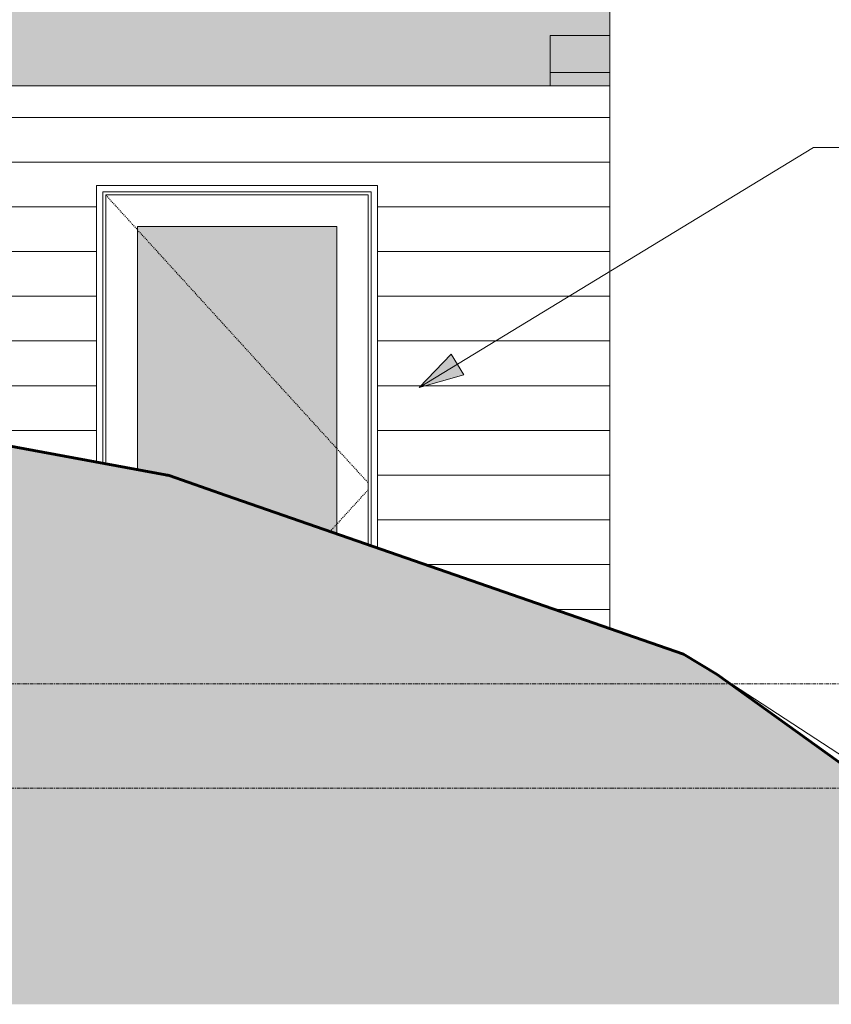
# Model space of a CAD drawing. Header units: inches. Extents: x 1871 to 3215, y -167 to 342.
# Tile 46 of 54: x 2995 to 3104, y -167 to -35. Entities that reach past the tile are written whole.
import ezdxf

# ---------------------------------------------------------------- set-up
doc = ezdxf.new("R2010")
doc.units = ezdxf.units.IN
doc.header["$MEASUREMENT"] = 0
doc.linetypes.add('Dash', pattern=[0.25, 0.125, -0.125])
doc.linetypes.add('Grid Line 1_2_', pattern=[0.875, 0.5, -0.125, 0.125, -0.125])
for name, color, linetype, lineweight in [('A-DOOR', 31, 'Continuous', 18), ('A-DOOR-FRAM', 31, 'Continuous', 9), ('A-FLOR', 192, 'Continuous', 18), ('A-FLOR-LEVL-1', 51, 'Grid Line 1_2_', 9), ('A-GENM-1', 5, 'Continuous', 18), ('A-GENM-HDLN', 13, 'Dash', 9), ('A-WALL-PATT-1', 111, 'Continuous', 9), ('C-TOPO', 7, 'Continuous', 9), ('C-TOPO-1', 7, 'Continuous', 60), ('G-ANNO-TEXT', 231, 'Continuous', 9), ('S-FNDN', 32, 'Continuous', 18)]:
    doc.layers.add(name, color=color, linetype=linetype, lineweight=lineweight)
pattern_1 = [(0, (2642.337, -138), (0, 6), [])]

# ---------------------------------------------------------------- blocks, each defined once
blk = doc.blocks.new('Door-Sierra-French-Full_Glass-Single-InSwing-Standard - 2-1364979-BUILDING ELEVATION - EAST')
at = {"layer": 'A-GENM-1'}
blk.add_hatch(color=256, dxfattribs=at).paths.add_polyline_path([(3037.71, -103.88), (3037.71, -62.62), (3010.96, -62.62), (3010.96, -95.25), (3015.03, -96), (3022.88, -98.73)], flags=0)
at = {"layer": 'A-DOOR'}
for p, q in [((3043.19, -57.15), (3005.49, -57.15)), ((3005.49, -94.23), (3005.49, -57.15)), ((3006.34, -94.39), (3006.34, -58)), ((3006.34, -58), (3042.34, -58)), ((3042.34, -58), (3042.34, -105.48)), ((3043.19, -105.77), (3043.19, -57.15)), ((3010.96, -62.62), (3037.71, -62.62)), ((3010.96, -62.62), (3010.96, -95.25)), ((3037.71, -103.88), (3037.71, -62.62))]:
    blk.add_line(p, q, dxfattribs=at)
at = {"layer": 'A-DOOR-FRAM'}
for p, q in [((3006.74, -94.47), (3006.74, -58.41)), ((3006.74, -58.41), (3041.93, -58.41)), ((3041.93, -58.41), (3041.93, -105.34))]:
    blk.add_line(p, q, dxfattribs=at)
at = {"layer": 'A-GENM-HDLN'}
for p, q in [((3006.74, -58.44), (3041.93, -97.05)), ((3041.93, -97.95), (3036.81, -103.56)), ((3041.93, -97.95), (3036.81, -103.56))]:
    blk.add_line(p, q, dxfattribs=at)

msp = doc.modelspace()

# ---------------------------------------------------------------- hatches: boundary and pattern name
at = {"layer": 'A-FLOR'}
h = msp.add_hatch(color=256, dxfattribs=at)
h.paths.add_polyline_path([(2838.33, -43.75), (2819.36, -30), (2815.86, -30), (2834.83, -43.75), (2837.68, -43.75)], flags=0)
h.paths.add_polyline_path([(2823.27, -43.75), (2826.23, -43.75), (2814.03, -34.91), (2814.03, -37.67), (2822.42, -43.75)], flags=0)
h.paths.add_polyline_path([(2839.61, -43.75), (3074.34, -43.75), (3074.34, -30), (2820.64, -30), (2837.68, -42.35)], flags=0)
h.paths.add_polyline_path([(2826.55, -43.75), (2830.37, -43.75), (2814.03, -31.91), (2814.03, -34.67), (2825.67, -43.11)], flags=0)
h.paths.add_polyline_path([(2780.35, -43.75), (2793.13, -43.75), (2774.17, -30), (2771.53, -30), (2771.53, -37), (2771.85, -37), (2771.86, -36.75), (2772.35, -36.75), (2772.35, -37), (2772.85, -37), (2772.85, -37.25), (2775.1, -37.25), (2775.1, -37.71), (2775.22, -37.71), (2775.22, -37.25), (2780.72, -37.25), (2780.72, -38.19), (2780.35, -38.19)], flags=0)
h.paths.add_polyline_path([(2793.45, -43.75), (2797.27, -43.75), (2778.3, -30), (2774.49, -30), (2791.12, -42.06)], flags=0)
h.paths.add_polyline_path([(2817.96, -43.75), (2814.03, -40.91), (2814.03, -43.67), (2814.14, -43.75), (2816.06, -43.75)], flags=0)
h.paths.add_polyline_path([(2822.1, -43.75), (2814.03, -37.91), (2814.03, -40.67), (2818.28, -43.75), (2820.86, -43.75)], flags=0)
h.paths.add_polyline_path([(2811.66, -43.75), (2811.66, -42.18), (2794.86, -30), (2791.04, -30), (2810, -43.75), (2811.26, -43.75)], flags=0)
h.paths.add_polyline_path([(2809.68, -43.75), (2790.72, -30), (2786.9, -30), (2805.86, -43.75), (2808.85, -43.75)], flags=0)
h.paths.add_polyline_path([(2797.59, -43.75), (2801.41, -43.75), (2782.43, -30), (2778.62, -30), (2796.84, -43.21)], flags=0)
h.paths.add_polyline_path([(2805.54, -43.75), (2786.58, -30), (2782.76, -30), (2801.73, -43.75), (2804.05, -43.75)], flags=0)
h.paths.add_polyline_path([(2830.69, -43.75), (2834.51, -43.75), (2815.54, -30), (2814.03, -30), (2814.03, -31.67), (2830.47, -43.59)], flags=0)
h.paths.add_polyline_path([(2811.66, -41.95), (2811.66, -39.18), (2798.99, -30), (2795.17, -30), (2811.26, -41.66)], flags=0)
h.paths.add_polyline_path([(2811.66, -38.95), (2811.66, -36.18), (2803.13, -30), (2799.31, -30), (2811.26, -38.66)], flags=0)
h.paths.add_polyline_path([(2775.22, -38.19), (2775.22, -37.73), (2775.1, -37.73), (2775.1, -38.19)], flags=0)
h.paths.add_polyline_path([(2811.66, -35.95), (2811.66, -33.18), (2807.27, -30), (2803.45, -30), (2811.26, -35.66)], flags=0)
h.paths.add_polyline_path([(2811.66, -32.95), (2811.66, -30.18), (2811.41, -30), (2807.59, -30), (2811.26, -32.66)], flags=0)
at = {"layer": 'A-WALL-PATT-1'}
h = msp.add_hatch(dxfattribs=at)
h.set_pattern_fill('FP_3', color=256, style=0, pattern_type=2)
h.set_pattern_definition(pattern_1)
h.paths.add_polyline_path([(3074.34, -116.58), (3074.34, -37), (3066.34, -37), (3066.34, -113.8), (3070.54, -115.26)], flags=0)
h = msp.add_hatch(dxfattribs=at)
h.set_pattern_fill('FP_3', color=256, style=0, pattern_type=2)
h.set_pattern_definition(pattern_1)
h.paths.add_polyline_path([(3066.34, -113.8), (3066.34, -43.75), (2839.61, -43.75), (2878.57, -72), (2885.36, -72), (2887.69, -72.38), (3005.49, -94.23), (3005.49, -57.15), (3043.19, -57.15), (3043.19, -105.77), (3050.48, -108.3)], flags=0)
h.paths.add_polyline_path([(2658.47, -103.71), (2695.92, -103.53), (2718.38, -101.07), (2717.46, -88.37), (2718.05, -85.73), (2718.03, -85.38), (2717.73, -85.08), (2716.13, -84.22), (2715.7, -83.84), (2715.48, -83.34), (2716.02, -74.02), (2716.69, -72.17), (2717.74, -70.55), (2718.12, -62.06), (2718.74, -60.2), (2719.89, -58.85), (2721.72, -58.21), (2723.58, -58.67), (2724.74, -59.43), (2725.37, -60.4), (2725.61, -61.49), (2725.36, -67.72), (2725.18, -68.31), (2724.92, -68.54), (2724.04, -68.94), (2723.37, -69.57), (2723.37, -70.2), (2723.66, -70.81), (2725.88, -73.62), (2726.41, -74.86), (2726.73, -75.1), (2727.18, -75.28), (2728.13, -75.55), (2728.48, -75.69), (2728.65, -75.87), (2728.57, -77.15), (2728.24, -80.83), (2728.18, -85.31), (2728.5, -85.73), (2728.89, -86), (2729.24, -86.46), (2729.71, -87.6), (2729.79, -88.15), (2729.75, -88.59), (2729.57, -88.84), (2728.28, -90.27), (2727.8, -92.55), (2728.34, -98.39), (2728.53, -99.53), (2809.97, -82.56), (2818.58, -82.41), (2821.28, -81.99), (2770.35, -45.07), (2770.35, -43.75), (2646.34, -43.75), (2646.34, -102.25), (2656.99, -103.53)], flags=0)
h.paths.add_polyline_path([(2830.35, -80.56), (2839.63, -77.46), (2814.03, -58.91), (2814.03, -66), (2814.35, -66), (2814.36, -65.75), (2814.85, -65.75), (2814.85, -66), (2815.35, -66), (2815.35, -66.25), (2820.72, -66.25), (2820.72, -67.19), (2820.35, -67.19), (2820.35, -73.5), (2825.1, -73.5), (2825.1, -73.96), (2825.22, -73.96), (2825.22, -73.5), (2830.72, -73.5), (2830.72, -74.44), (2830.35, -74.44), (2830.35, -76.52)], flags=0)
h.paths.add_polyline_path([(2839.84, -77.39), (2842.46, -76.51), (2814.03, -55.91), (2814.03, -58.67), (2838.65, -76.52)], flags=0)
h.paths.add_polyline_path([(2842.68, -76.44), (2845.29, -75.57), (2814.03, -52.91), (2814.03, -55.67), (2842.48, -76.3)], flags=0)
h.paths.add_polyline_path([(2845.51, -75.49), (2848.12, -74.62), (2814.03, -49.91), (2814.03, -52.67), (2844.88, -75.04)], flags=0)
h.paths.add_polyline_path([(2848.34, -74.55), (2850.95, -73.67), (2814.03, -46.91), (2814.03, -49.67), (2847.29, -73.78)], flags=0)
h.paths.add_polyline_path([(2825.1, -74.44), (2825.22, -74.44), (2825.22, -73.98), (2825.1, -73.98)], flags=0)
h.paths.add_polyline_path([(2851.17, -73.6), (2853.79, -72.73), (2814.03, -43.91), (2814.03, -46.67), (2849.69, -72.52)], flags=0)
h.paths.add_polyline_path([(2854.01, -72.65), (2854.16, -72.6), (2854.16, -70), (2817.96, -43.75), (2814.14, -43.75), (2853.4, -72.21)], flags=0)
h.paths.add_polyline_path([(2868.9, -72), (2869.34, -72), (2856.53, -62.72), (2856.53, -65.49), (2865.52, -72), (2866.5, -72)], flags=0)
h.paths.add_polyline_path([(2864.1, -72), (2865.2, -72), (2856.53, -65.72), (2856.53, -68.49), (2861.38, -72), (2861.7, -72)], flags=0)
h.paths.add_polyline_path([(2877.29, -72), (2856.53, -56.95), (2856.53, -59.49), (2873.8, -72), (2876.11, -72)], flags=0)
h.paths.add_polyline_path([(2856.53, -72), (2856.92, -72), (2856.53, -71.72)], flags=0)
h.paths.add_polyline_path([(2869.66, -72), (2873.48, -72), (2856.53, -59.72), (2856.53, -62.49), (2868.9, -71.45)], flags=0)
h.paths.add_polyline_path([(2857.24, -72), (2861.06, -72), (2856.53, -68.72), (2856.53, -71.49), (2856.89, -71.75)], flags=0)
h.paths.add_polyline_path([(2854.16, -69.76), (2854.16, -67), (2822.1, -43.75), (2818.28, -43.75), (2852.09, -68.26)], flags=0)
h.paths.add_polyline_path([(2815.22, -67.19), (2815.22, -66.73), (2815.1, -66.73), (2815.1, -67.19)], flags=0)
h.paths.add_polyline_path([(2854.16, -66.76), (2854.16, -64), (2826.23, -43.75), (2822.42, -43.75), (2852.09, -65.26)], flags=0)
h.paths.add_polyline_path([(2815.22, -66.71), (2815.22, -66.25), (2815.1, -66.25), (2815.1, -66.71)], flags=0)
h.paths.add_polyline_path([(2810.85, -66), (2810.86, -65.75), (2811.35, -65.75), (2811.35, -66), (2811.66, -66), (2811.66, -57.18), (2793.13, -43.75), (2780.35, -43.75), (2780.35, -44.5), (2785.1, -44.5), (2785.1, -44.96), (2785.22, -44.96), (2785.22, -44.5), (2790.72, -44.5), (2790.72, -45.44), (2790.35, -45.44), (2790.35, -51.75), (2795.1, -51.75), (2795.1, -52.21), (2795.22, -52.21), (2795.22, -51.75), (2800.72, -51.75), (2800.72, -52.69), (2800.35, -52.69), (2800.35, -59), (2805.1, -59), (2805.1, -59.46), (2805.22, -59.46), (2805.22, -59), (2810.72, -59), (2810.72, -59.94), (2810.35, -59.94), (2810.35, -66)], flags=0)
h.paths.add_polyline_path([(2854.16, -63.76), (2854.16, -61), (2830.37, -43.75), (2826.55, -43.75), (2853.93, -63.6)], flags=0)
h.paths.add_polyline_path([(2854.16, -60.76), (2854.16, -58), (2834.51, -43.75), (2830.69, -43.75), (2852.13, -59.29)], flags=0)
h.paths.add_polyline_path([(2805.22, -59.94), (2805.22, -59.48), (2805.1, -59.48), (2805.1, -59.94)], flags=0)
h.paths.add_polyline_path([(2854.16, -57.76), (2854.16, -56.09), (2855.35, -56.09), (2838.33, -43.75), (2834.83, -43.75), (2852.09, -56.26)], flags=0)
h.paths.add_polyline_path([(2811.66, -56.95), (2811.66, -54.18), (2797.27, -43.75), (2793.45, -43.75), (2811.26, -56.66)], flags=0)
h.paths.add_polyline_path([(2811.66, -53.95), (2811.66, -51.18), (2801.41, -43.75), (2797.59, -43.75), (2811.26, -53.66)], flags=0)
h.paths.add_polyline_path([(2795.22, -52.69), (2795.22, -52.23), (2795.1, -52.23), (2795.1, -52.69)], flags=0)
h.paths.add_polyline_path([(2811.66, -50.95), (2811.66, -48.18), (2805.54, -43.75), (2801.73, -43.75), (2811.28, -50.68)], flags=0)
h.paths.add_polyline_path([(2811.66, -47.95), (2811.66, -45.18), (2809.68, -43.75), (2805.86, -43.75), (2811.26, -47.66)], flags=0)
h.paths.add_polyline_path([(2785.1, -45.44), (2785.22, -45.44), (2785.22, -44.98), (2785.1, -44.98)], flags=0)
h.paths.add_polyline_path([(2811.66, -44.95), (2811.66, -43.75), (2810, -43.75), (2811.26, -44.66)], flags=0)
at = {"layer": 'C-TOPO'}
h = msp.add_hatch(dxfattribs=at)
h.set_pattern_fill('FP_15', color=256, style=0, pattern_type=2)
h.set_pattern_definition([(0, (2677.103, 0), (12, 12), [12, -12]), (0, (2677.103, 4.5), (12, 12), [12, -12]), (0, (2677.103, 9), (12, 12), [12, -12]), (90, (2678.603, 10.5), (-12, 12), [12, -12]), (90, (2683.103, 10.5), (-12, 12), [12, -12]), (90, (2687.603, 10.5), (-12, 12), [12, -12])])
h.paths.add_polyline_path([(3145.14, -166.98), (3148.42, -166.98), (3131.13, -152.6), (3118.3, -144), (3088.74, -122.74), (3084.21, -120), (3014.9, -95.98), (3014.72, -95.95), (2887.69, -72.38), (2885.36, -72), (2884.52, -72.24), (2818.58, -82.41), (2809.97, -82.56), (2724.2, -100.43), (2695.92, -103.53), (2658.47, -103.71), (2614.69, -98.44), (2589.97, -99.67), (2555.84, -91.37), (2391.91, -48), (2391.78, -48), (2379.62, -46.84), (2259.06, -12.32), (2217.24, -10.57), (2181.8, -12.19), (2164.65, -18.04), (2144.33, -18.85), (2129.98, -20.98), (2067.65, -15.01), (1959.21, -11.97), (1941.68, -10.5), (1941.68, -166.98), (3135.53, -166.98)], flags=0)
at = {"layer": 'G-ANNO-TEXT'}
msp.add_hatch(color=256, dxfattribs=at).paths.add_polyline_path([(3048.78, -84.26), (3054.74, -82.52), (3053.07, -79.77)], flags=0)

# ---------------------------------------------------------------- linework, layer by layer
at = {"layer": 'A-FLOR'}
for p, q in [((3074.34, -30), (3074.34, -43.75)), ((3074.34, -43.75), (2839.61, -43.75))]:
    msp.add_line(p, q, dxfattribs=at)
at = {"layer": 'A-FLOR-LEVL-1'}
for p, q in [((1876.53, -124), (3203.11, -124)), ((1876.53, -138), (3203.11, -138))]:
    msp.add_line(p, q, dxfattribs=at)
at = {"layer": 'C-TOPO'}
for p, q in [((2887.69, -72.38), (3014.72, -95.95)), ((3014.72, -95.95), (3014.9, -95.98)), ((3015.03, -96), (3014.9, -95.98)), ((3015.03, -96), (3015.21, -96.06)), ((3022.87, -98.73), (3015.21, -96.06)), ((3022.87, -98.73), (3084.21, -120)), ((3088.74, -122.74), (3084.21, -120)), ((3088.74, -122.74), (3118.3, -144)), ((3121.34, -144), (3088.74, -122.74))]:
    msp.add_line(p, q, dxfattribs=at)
at = {"layer": 'C-TOPO-1'}
for p, q in [((2887.69, -72.38), (3014.72, -95.95)), ((3014.72, -95.95), (3014.9, -95.98)), ((3014.9, -95.98), (3015.03, -96)), ((3015.03, -96), (3015.21, -96.06)), ((3015.21, -96.06), (3022.88, -98.73)), ((3022.88, -98.73), (3084.21, -120)), ((3084.21, -120), (3088.74, -122.74)), ((3088.74, -122.74), (3118.3, -144))]:
    msp.add_line(p, q, dxfattribs=at)
at = {"layer": 'G-ANNO-TEXT'}
for p, q in [((3048.78, -84.26), (3101.68, -52.06)), ((3101.68, -52.06), (3123.91, -52.06)), ((3053.07, -79.77), (3048.78, -84.26)), ((3054.74, -82.52), (3053.07, -79.77)), ((3048.78, -84.26), (3054.74, -82.52))]:
    msp.add_line(p, q, dxfattribs=at)
at = {"layer": 'S-FNDN'}
for p, q in [((3066.34, -43.75), (3066.34, -37)), ((3074.34, -37), (3066.34, -37)), ((3074.34, -43.75), (3074.34, -116.58))]:
    msp.add_line(p, q, dxfattribs=at)

# ---------------------------------------------------------------- block references
at = {"layer": 'A-DOOR'}
msp.add_blockref('Door-Sierra-French-Full_Glass-Single-InSwing-Standard - 2-1364979-BUILDING ELEVATION - EAST', (0, 0), dxfattribs=at)

doc.saveas('drawing.dxf')
